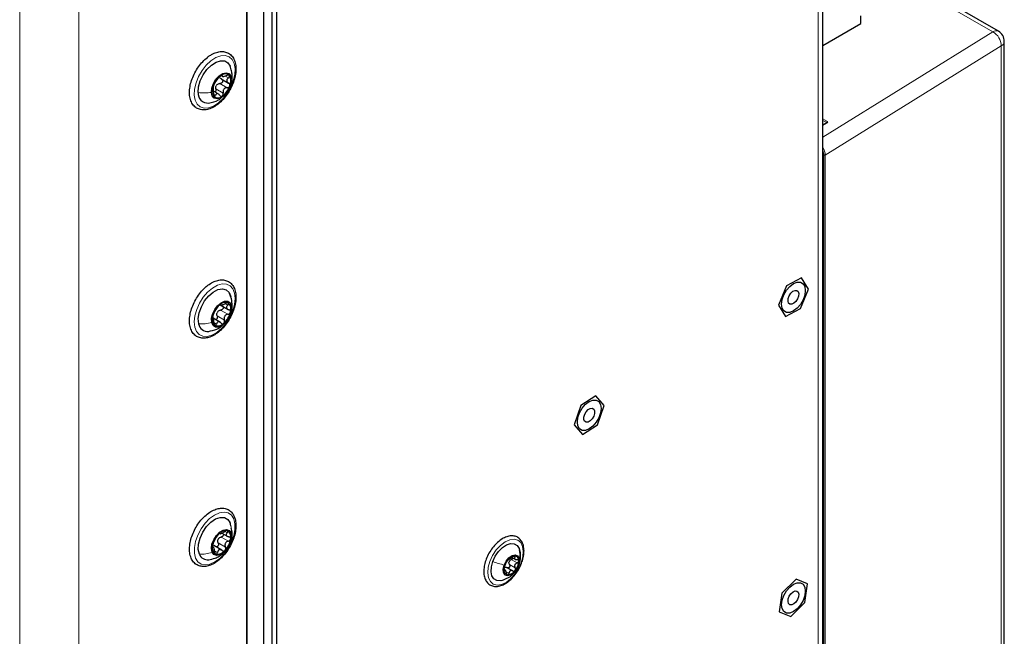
# Paper-space layout 'Blatt2' of a CAD drawing. Header units: millimetres. Extents: x 5 to 418, y 2 to 292.
# Tile 79 of 88: x 283 to 326, y 182 to 208. Entities that reach past the tile are written whole.
import ezdxf

# ---------------------------------------------------------------- set-up
doc = ezdxf.new("R2010")
doc.units = ezdxf.units.MM

psp = doc.layouts.new('Blatt2')

# ---------------------------------------------------------------- linework, layer by layer
at = {"color": 7, "linetype": 'Continuous', "lineweight": 18}
for p, q in [((317.732, 227.439), (317.732, 180.08)), ((283.452, 73.745), (283.452, 216.639)), ((285.997, 216.639), (285.997, 73.745)), ((325.231, 207.845), (319.688, 211.046)), ((317.937, 203.324), (325.231, 207.845)), ((325.597, 207.24), (318.036, 202.554)), ((325.597, 138.099), (325.597, 207.24)), ((292.122, 205.982), (292.147, 205.967)), ((292.303, 205.931), (292.413, 205.868)), ((292.575, 205.974), (292.556, 205.807)), ((292.045, 205.624), (292.356, 205.444)), ((291.768, 205.168), (291.854, 205.118)), ((291.877, 205.398), (292.188, 205.218)), ((317.937, 204.108), (318.129, 203.998)), ((318.1, 203.949), (317.937, 204.043)), ((318.129, 203.934), (317.937, 203.827)), ((318.1, 203.931), (318.1, 203.949)), ((317.978, 118.455), (317.978, 202.553)), ((318.036, 202.554), (318.036, 118.456)), ((292.275, 196.181), (292.388, 196.116)), ((292.075, 196.149), (292.089, 196.141)), ((292.078, 195.899), (292.389, 195.72)), ((291.738, 195.578), (291.748, 195.573)), ((291.794, 195.365), (291.899, 195.304)), ((291.931, 195.655), (292.242, 195.476)), ((292.035, 186.314), (292.041, 186.31)), ((292.099, 186.163), (292.41, 185.984)), ((292.264, 186.404), (292.361, 186.348)), ((291.738, 185.725), (291.748, 185.719)), ((291.973, 185.909), (292.284, 185.729)), ((291.817, 185.574), (291.941, 185.502)), ((304.558, 185.193), (304.806, 185.051)), ((304.656, 185.338), (304.718, 185.302)), ((304.242, 184.738), (304.267, 184.723)), ((304.481, 184.984), (304.728, 184.842)), ((304.879, 184.958), (304.867, 184.928)), ((304.371, 184.659), (304.461, 184.607))]:
    psp.add_line(p, q, dxfattribs=at)
at = {"color": 7, "linetype": 'Continuous', "lineweight": 25}
for p, q in [((317.937, 180.365), (317.937, 227.725)), ((294.271, 213.568), (294.271, 166.78)), ((294.483, 213.446), (294.483, 166.658)), ((293.21, 115.818), (293.21, 211.821)), ((293.917, 211.266), (293.917, 123.242)), ((325.475, 207.867), (319.688, 211.208)), ((293.21, 210.857), (293.21, 122.834)), ((319.571, 208.201), (319.571, 208.528)), ((317.937, 207.258), (319.571, 208.201)), ((325.725, 138.292), (325.725, 207.434)), ((292.098, 205.969), (292.155, 205.936)), ((292.099, 205.83), (292.416, 205.647)), ((291.972, 205.181), (291.773, 205.296)), ((318.109, 203.936), (317.937, 203.84)), ((317.015, 197.28), (316.37, 196.936)), ((317.316, 196.796), (317.015, 197.28)), ((292.547, 196.378), (292.466, 196.612)), ((316.37, 196.936), (316.027, 196.107)), ((316.973, 195.967), (317.316, 196.796)), ((292.062, 196.123), (292.406, 195.924)), ((292.077, 196.136), (292.116, 196.114)), ((316.027, 196.107), (316.329, 195.623)), ((316.329, 195.623), (316.973, 195.967)), ((291.777, 195.564), (291.742, 195.584)), ((292.067, 195.375), (291.756, 195.554)), ((308.194, 192.222), (307.55, 191.809)), ((308.548, 191.803), (308.194, 192.222)), ((307.55, 191.809), (307.26, 190.976)), ((308.257, 190.971), (308.548, 191.803)), ((307.26, 190.976), (307.613, 190.557)), ((307.613, 190.557), (308.257, 190.971)), ((292.503, 186.723), (292.442, 186.854)), ((292.521, 186.63), (292.503, 186.723)), ((292.132, 186.33), (292.388, 186.181)), ((291.794, 185.71), (291.728, 185.748)), ((292.125, 185.594), (291.781, 185.793)), ((304.583, 185.289), (304.722, 185.208)), ((304.299, 184.735), (304.251, 184.762)), ((304.375, 184.849), (304.623, 184.706)), ((316.787, 184.35), (316.18, 183.748)), ((317.279, 184.151), (316.787, 184.35)), ((317.163, 183.352), (317.279, 184.151)), ((316.18, 183.748), (316.064, 182.949)), ((316.556, 182.751), (317.163, 183.352)), ((316.064, 182.949), (316.556, 182.751))]:
    psp.add_line(p, q, dxfattribs=at)
at = {"color": 7, "linetype": 'Continuous', "lineweight": 18, "flags": 128}
for points in [[(292.699, 206.264), (292.686, 206.013), (292.624, 205.744), (292.514, 205.472), (292.365, 205.213), (292.184, 204.982), (291.983, 204.793), (291.772, 204.656), (291.564, 204.58), (291.371, 204.569), (291.204, 204.623), (291.074, 204.74), (290.987, 204.912), (290.949, 205.13), (290.961, 205.381), (291.024, 205.65), (291.133, 205.922), (291.283, 206.181), (291.464, 206.412), (291.665, 206.601), (291.876, 206.738), (292.084, 206.814), (292.277, 206.825), (292.443, 206.771), (292.574, 206.654), (292.661, 206.482), (292.699, 206.264)], [(292.678, 196.623), (292.701, 196.393), (292.673, 196.135), (292.596, 195.863), (292.474, 195.594), (292.314, 195.342), (292.126, 195.122), (291.92, 194.947), (291.708, 194.828), (291.504, 194.771), (291.318, 194.78), (291.161, 194.853), (291.043, 194.987), (290.97, 195.174), (290.947, 195.404), (290.975, 195.662), (291.052, 195.934), (291.174, 196.203), (291.334, 196.455), (291.522, 196.675), (291.728, 196.85), (291.939, 196.969), (292.144, 197.026), (292.33, 197.017), (292.487, 196.944), (292.605, 196.81), (292.678, 196.623)], [(292.641, 186.939), (292.693, 186.733), (292.695, 186.49), (292.646, 186.224), (292.55, 185.951), (292.411, 185.687), (292.238, 185.447), (292.041, 185.244), (291.831, 185.092), (291.621, 184.998), (291.423, 184.968), (291.248, 185.004), (291.107, 185.104), (291.007, 185.261), (290.954, 185.467), (290.953, 185.71), (291.001, 185.976), (291.098, 186.249), (291.237, 186.513), (291.41, 186.753), (291.607, 186.956), (291.816, 187.108), (292.026, 187.202), (292.225, 187.232), (292.4, 187.196), (292.541, 187.096), (292.641, 186.939)], [(304.983, 185.053), (304.866, 184.8), (304.711, 184.565), (304.529, 184.366), (304.332, 184.217), (304.133, 184.126), (303.947, 184.101), (303.786, 184.143), (303.66, 184.25), (303.579, 184.413), (303.548, 184.622), (303.569, 184.863), (303.64, 185.119), (303.757, 185.373), (303.912, 185.608), (304.094, 185.806), (304.291, 185.956), (304.489, 186.047), (304.676, 186.072), (304.837, 186.03), (304.962, 185.923), (305.044, 185.76), (305.075, 185.551), (305.054, 185.31), (304.983, 185.053)]]:
    psp.add_lwpolyline(points, dxfattribs=at)
at = {"color": 7, "linetype": 'Continuous', "lineweight": 25, "flags": 128}
for points in [[(291.118, 205.24), (291.135, 205.481), (291.207, 205.739), (291.329, 205.995), (291.491, 206.226), (291.681, 206.414), (291.882, 206.544), (292.078, 206.606), (292.253, 206.594), (292.394, 206.509), (292.483, 206.373)], [(291.686, 205.244), (291.703, 205.427), (291.771, 205.623), (291.88, 205.806), (292.019, 205.956), (292.17, 206.054), (292.315, 206.088), (292.437, 206.054), (292.52, 205.957), (292.556, 205.807)], [(292.556, 205.807), (292.539, 205.624), (292.471, 205.429), (292.361, 205.245), (292.223, 205.095), (292.072, 204.997), (291.927, 204.963), (291.805, 204.997), (291.721, 205.094), (291.686, 205.244)], [(317.181, 196.745), (317.156, 196.549), (317.084, 196.344), (316.971, 196.149), (316.829, 195.983), (316.672, 195.864), (316.514, 195.802), (316.372, 195.803), (316.26, 195.868), (316.187, 195.99), (316.163, 196.158), (316.187, 196.354), (316.26, 196.559), (316.372, 196.754), (316.514, 196.92), (316.672, 197.039), (316.829, 197.101), (316.971, 197.1), (317.084, 197.035), (317.156, 196.913), (317.181, 196.745)], [(291.136, 195.315), (291.118, 195.536), (291.157, 195.787), (291.251, 196.046), (291.391, 196.294), (291.566, 196.51), (291.762, 196.676), (291.963, 196.779), (292.153, 196.811), (292.316, 196.769), (292.439, 196.656), (292.512, 196.482)], [(316.465, 196.206), (316.439, 196.292), (316.449, 196.402), (316.492, 196.52), (316.563, 196.627), (316.65, 196.707), (316.74, 196.749), (316.82, 196.745), (316.878, 196.697), (316.904, 196.611), (316.895, 196.501), (316.851, 196.383), (316.781, 196.276), (316.694, 196.196), (316.603, 196.154), (316.523, 196.158), (316.465, 196.206)], [(291.697, 195.367), (291.688, 195.537), (291.732, 195.729), (291.823, 195.922), (291.949, 196.09), (292.097, 196.215), (292.247, 196.281), (292.382, 196.28), (292.485, 196.213), (292.545, 196.087)], [(292.545, 196.087), (292.553, 195.917), (292.51, 195.725), (292.419, 195.533), (292.293, 195.364), (292.145, 195.239), (291.995, 195.173), (291.86, 195.174), (291.756, 195.241), (291.697, 195.367)], [(307.394, 191.096), (307.419, 191.292), (307.492, 191.498), (307.604, 191.693), (307.746, 191.858), (307.904, 191.978), (308.061, 192.04), (308.203, 192.038), (308.315, 191.973), (308.388, 191.851), (308.413, 191.684), (308.388, 191.488), (308.315, 191.282), (308.203, 191.087), (308.061, 190.921), (307.904, 190.802), (307.746, 190.74), (307.604, 190.741), (307.492, 190.806), (307.419, 190.929), (307.394, 191.096)], [(307.708, 191.129), (307.674, 191.207), (307.675, 191.313), (307.711, 191.43), (307.776, 191.541), (307.86, 191.629), (307.951, 191.681), (308.035, 191.688), (308.099, 191.65), (308.133, 191.572), (308.132, 191.467), (308.096, 191.349), (308.031, 191.238), (307.947, 191.15), (307.856, 191.098), (307.772, 191.091), (307.708, 191.129)], [(291.165, 185.423), (291.119, 185.624), (291.131, 185.862), (291.199, 186.12), (291.317, 186.377), (291.476, 186.61), (291.664, 186.803), (291.864, 186.939), (292.062, 187.006), (292.24, 187.001), (292.384, 186.922), (292.483, 186.777)], [(291.715, 185.512), (291.685, 185.666), (291.708, 185.852), (291.781, 186.047), (291.895, 186.228), (292.036, 186.373), (292.187, 186.464), (292.33, 186.491), (292.448, 186.449), (292.527, 186.345)], [(292.527, 186.345), (292.556, 186.191), (292.533, 186.005), (292.461, 185.81), (292.347, 185.629), (292.206, 185.484), (292.055, 185.393), (291.911, 185.367), (291.793, 185.408), (291.715, 185.512)], [(303.764, 185.113), (303.87, 185.338), (304.012, 185.543), (304.177, 185.711), (304.354, 185.828), (304.527, 185.885), (304.683, 185.877), (304.809, 185.806), (304.894, 185.676), (304.932, 185.498), (304.92, 185.287), (304.904, 185.208)], [(304.251, 184.959), (304.339, 185.13), (304.459, 185.274), (304.595, 185.367), (304.726, 185.395), (304.831, 185.355), (304.894, 185.252), (304.907, 185.102), (304.867, 184.928)], [(304.162, 184.303), (304.096, 184.288), (303.94, 184.295), (303.814, 184.367), (303.729, 184.497), (303.691, 184.675), (303.703, 184.886), (303.764, 185.113)], [(304.867, 184.928), (304.779, 184.757), (304.658, 184.613), (304.522, 184.52), (304.392, 184.492), (304.287, 184.532), (304.223, 184.635), (304.211, 184.785), (304.251, 184.959)], [(316.163, 183.256), (316.187, 183.452), (316.26, 183.658), (316.372, 183.853), (316.514, 184.018), (316.672, 184.138), (316.829, 184.2), (316.971, 184.198), (317.084, 184.133), (317.156, 184.011), (317.181, 183.844), (317.156, 183.648), (317.084, 183.442), (316.971, 183.247), (316.829, 183.082), (316.672, 182.962), (316.514, 182.9), (316.372, 182.902), (316.26, 182.967), (316.187, 183.089), (316.163, 183.256)], [(316.521, 183.258), (316.464, 183.307), (316.439, 183.394), (316.45, 183.504), (316.494, 183.622), (316.565, 183.728), (316.653, 183.808), (316.743, 183.848), (316.823, 183.843), (316.879, 183.793), (316.904, 183.706), (316.894, 183.596), (316.85, 183.478), (316.778, 183.372), (316.691, 183.293), (316.6, 183.252), (316.521, 183.258)]]:
    psp.add_lwpolyline(points, dxfattribs=at)
at = {"color": 7, "linetype": 'Continuous', "lineweight": 18}
for centre, radius, start, end in [((325.372, 207.642), 0.248, 65.3602, 124.6041), ((324.871, 207.215), 0.726, 2.0018, 60.2671), ((325.486, 207.453), 0.24, 297.475, 355.2816), ((318.161, 203.946), 0.0613, 121.9772, 177.4454), ((318.117, 203.917), 0.0203, 54.6371, 113.9125), ((318.006, 202.607), 0.0609, 242.4446, 299.2876)]:
    psp.add_arc(centre, radius, start, end, dxfattribs=at)
at = {"color": 7, "linetype": 'Continuous', "lineweight": 25}
for centre, radius, start, end in [((325.225, 207.434), 0.5, 0, 60.0027), ((292.605, 205.245), 0.884, 125.0837, 161.5171), ((292.274, 205.774), 0.263, 47.7821, 132.3964), ((292.051, 205.725), 0.468, 334.8971, 31.3585), ((292.191, 205.326), 0.468, 154.8971, 211.3585), ((292.165, 205.363), 0.324, 137.4895, 149.1114), ((291.637, 205.806), 0.884, 305.0837, 341.5171), ((291.526, 205.196), 0.41, 173.9051, 275.1173), ((291.968, 205.278), 0.263, 227.7821, 312.3964), ((292.28, 195.903), 0.331, 66.864, 138.9004), ((292.16, 195.943), 0.363, 339.241, 46.6807), ((292.636, 195.429), 0.919, 131.223, 166.7011), ((292.232, 195.641), 0.337, 143.3016, 154.6224), ((291.606, 196.025), 0.919, 311.223, 346.7011), ((291.512, 195.366), 0.38, 187.7256, 278.3479), ((292.081, 195.512), 0.363, 159.241, 226.6807), ((291.962, 195.551), 0.331, 246.864, 318.9004), ((292.303, 186.025), 0.409, 80.7436, 142.8435), ((292.228, 186.168), 0.296, 343.7607, 61.6485), ((292.628, 185.638), 0.909, 135.7555, 171.4971), ((292.269, 185.918), 0.334, 147.9244, 159.3282), ((291.613, 186.219), 0.909, 315.7555, 351.4971), ((292.014, 185.689), 0.296, 163.7607, 241.6485), ((291.939, 185.832), 0.409, 260.7436, 322.8435), ((291.506, 185.55), 0.364, 200.3347, 279.5131), ((304.921, 184.732), 0.681, 140.9685, 178.4687), ((304.751, 184.93), 0.426, 95.4013, 147.1955), ((304.686, 185.163), 0.193, 352.2874, 82.6166), ((304.432, 184.724), 0.193, 172.2874, 262.6166), ((304.697, 185.019), 0.249, 152.7135, 166.7236), ((304.196, 185.155), 0.681, 320.9685, 358.4687), ((304.367, 184.957), 0.426, 275.4013, 327.1955)]:
    psp.add_arc(centre, radius, start, end, dxfattribs=at)
at = {"color": 7, "linetype": 'Continuous', "lineweight": 18}
for centre, major_axis, ratio, start_param, end_param in [((318.072, 203.933), (0.04, -0.0012), 0.556803, 0.00851, 0.801667), ((318.072, 203.966), (0.08, -0.0012), 0.567125, 5.506213, 7.077009), ((317.681, 202.757), (-0.251, 0.432), 0.581041, 3.925082, 4.689681), ((317.652, 202.741), (-0.23, 0.398), 0.577908, 3.926308, 4.430945)]:
    psp.add_ellipse(centre, major_axis=major_axis, ratio=ratio, start_param=start_param, end_param=end_param, dxfattribs=at)
at = {"color": 7, "linetype": 'Continuous', "lineweight": 25}
for points, knots in [([(291.62, 206.826), (291.583, 206.801), (291.475, 206.726), (291.305, 206.567), (291.122, 206.343), (290.968, 206.091), (290.848, 205.824), (290.769, 205.553), (290.735, 205.29), (290.749, 205.045), (290.813, 204.83), (290.927, 204.658), (291.083, 204.543), (291.264, 204.489), (291.461, 204.494), (291.668, 204.555), (291.88, 204.671), (292.087, 204.838), (292.279, 205.047), (292.447, 205.288), (292.582, 205.55), (292.679, 205.821), (292.734, 206.089), (292.741, 206.343), (292.699, 206.573), (292.607, 206.765), (292.468, 206.906), (292.295, 206.987), (292.104, 207.007), (291.902, 206.97), (291.738, 206.9), (291.645, 206.842), (291.62, 206.826)], [0, 0, 0, 0, 0.018638, 0.053803, 0.0889, 0.123938, 0.158994, 0.194137, 0.22946, 0.26504, 0.300797, 0.336023, 0.369809, 0.402421, 0.434969, 0.46855, 0.503245, 0.538414, 0.573549, 0.608605, 0.643642, 0.678738, 0.71397, 0.749432, 0.785153, 0.820732, 0.855216, 0.888203, 0.92065, 0.953692, 0.987963, 1, 1, 1, 1]), ([(292.577, 205.974), (292.57, 206.038), (292.557, 206.174), (292.508, 206.305), (292.483, 206.374)], [0, 0, 0, 0, 0.473918, 1, 1, 1, 1]), ([(292.097, 205.968), (292.087, 205.961), (292.068, 205.948), (292.038, 205.92), (292.012, 205.892), (292, 205.876), (291.993, 205.868)], [0, 0, 0, 0, 0.24999, 0.499611, 0.749127, 1, 1, 1, 1]), ([(292.114, 205.823), (292.096, 205.832), (292.061, 205.852), (292.044, 205.884), (292.036, 205.901)], [0, 0, 0, 0, 0.500609, 1, 1, 1, 1]), ([(292.147, 205.967), (292.148, 205.972), (292.15, 205.981), (292.141, 205.987), (292.123, 205.984), (292.106, 205.973), (292.097, 205.968)], [0, 0, 0, 0, 0.249853, 0.499901, 0.750114, 1, 1, 1, 1]), ([(292.147, 205.967), (292.145, 205.957), (292.143, 205.942), (292.161, 205.933), (292.183, 205.93), (292.213, 205.933), (292.262, 205.942), (292.301, 205.957), (292.328, 205.967)], [0, 0, 0, 0, 0.2492203, 0.374358, 0.498948, 0.6240206, 0.749768, 1, 1, 1, 1]), ([(292.451, 205.969), (292.445, 205.974), (292.432, 205.984), (292.4, 205.987), (292.364, 205.982), (292.34, 205.972), (292.328, 205.967)], [0, 0, 0, 0, 0.249858, 0.499467, 0.749011, 1, 1, 1, 1]), ([(292.413, 205.868), (292.422, 205.876), (292.441, 205.893), (292.457, 205.921), (292.463, 205.948), (292.455, 205.962), (292.451, 205.969)], [0, 0, 0, 0, 0.249806, 0.500054, 0.750309, 1, 1, 1, 1]), ([(292.535, 205.629), (292.547, 205.666), (292.58, 205.78), (292.578, 205.897), (292.576, 205.976)], [0, 0, 0, 0, 0.332741, 1, 1, 1, 1]), ([(291.767, 205.525), (291.763, 205.513), (291.755, 205.49), (291.751, 205.463), (291.751, 205.446), (291.755, 205.444), (291.757, 205.443)], [0, 0, 0, 0, 0.250032, 0.499632, 0.749228, 1, 1, 1, 1]), ([(291.825, 205.642), (291.821, 205.636), (291.813, 205.625), (291.797, 205.596), (291.78, 205.562), (291.771, 205.537), (291.767, 205.525)], [0, 0, 0, 0, 0.249816, 0.499908, 0.75012, 1, 1, 1, 1]), ([(291.825, 205.642), (291.834, 205.655), (291.848, 205.674), (291.875, 205.713), (291.899, 205.746), (291.925, 205.78), (291.959, 205.823), (291.98, 205.85), (291.993, 205.868)], [0, 0, 0, 0, 0.249219, 0.374357, 0.498947, 0.62402, 0.749767, 1, 1, 1, 1]), ([(291.877, 205.398), (291.873, 205.42), (291.866, 205.465), (291.88, 205.508), (291.886, 205.53)], [0, 0, 0, 0, 0.500646, 1, 1, 1, 1]), ([(291.926, 205.582), (291.944, 205.595), (291.981, 205.619), (292.024, 205.622), (292.045, 205.624)], [0, 0, 0, 0, 0.49811, 1, 1, 1, 1]), ([(292.114, 205.823), (292.124, 205.817), (292.144, 205.805), (292.164, 205.777), (292.172, 205.743), (292.167, 205.706), (292.147, 205.671), (292.118, 205.644), (292.082, 205.627), (292.058, 205.625), (292.045, 205.624)], [0, 0, 0, 0, 0.1252122, 0.2494682, 0.3743102, 0.49905, 0.6238871, 0.7493816, 0.8744372, 1, 1, 1, 1]), ([(292.413, 205.868), (292.393, 205.85), (292.364, 205.824), (292.344, 205.781), (292.34, 205.747), (292.348, 205.714), (292.372, 205.675), (292.404, 205.656), (292.425, 205.643)], [0, 0, 0, 0, 0.249194, 0.37433, 0.498925, 0.624004, 0.749757, 1, 1, 1, 1]), ([(292.356, 205.444), (292.369, 205.445), (292.393, 205.447), (292.429, 205.464), (292.459, 205.491), (292.47, 205.514), (292.475, 205.526)], [0, 0, 0, 0, 0.249816, 0.499908, 0.75012, 1, 1, 1, 1]), ([(292.475, 205.526), (292.478, 205.538), (292.484, 205.563), (292.475, 205.597), (292.455, 205.626), (292.435, 205.637), (292.425, 205.643)], [0, 0, 0, 0, 0.250032, 0.499632, 0.749228, 1, 1, 1, 1]), ([(291.769, 205.218), (291.771, 205.246), (291.774, 205.287), (291.774, 205.342), (291.772, 205.379), (291.77, 205.408), (291.766, 205.437), (291.76, 205.44), (291.757, 205.443)], [0, 0, 0, 0, 0.249194, 0.37433, 0.498925, 0.624004, 0.749757, 1, 1, 1, 1]), ([(291.769, 205.218), (291.768, 205.205), (291.766, 205.179), (291.769, 205.14), (291.776, 205.104), (291.786, 205.09), (291.791, 205.083)], [0, 0, 0, 0, 0.249806, 0.500054, 0.750309, 1, 1, 1, 1]), ([(291.791, 205.083), (291.796, 205.078), (291.807, 205.069), (291.825, 205.073), (291.842, 205.09), (291.85, 205.109), (291.854, 205.118)], [0, 0, 0, 0, 0.249858, 0.499467, 0.749011, 1, 1, 1, 1]), ([(291.877, 205.398), (291.879, 205.385), (291.883, 205.359), (291.876, 205.32), (291.86, 205.287), (291.843, 205.266), (291.833, 205.262), (291.832, 205.262)], [0, 0, 0, 0, 0.2470286, 0.4921513, 0.7384072, 0.9844461, 1, 1, 1, 1]), ([(292.034, 205.119), (292.019, 205.139), (291.995, 205.169), (291.957, 205.19), (291.929, 205.196), (291.904, 205.19), (291.876, 205.169), (291.863, 205.139), (291.854, 205.118)], [0, 0, 0, 0, 0.24922, 0.374358, 0.498948, 0.624021, 0.749768, 1, 1, 1, 1]), ([(292.034, 205.119), (292.042, 205.109), (292.056, 205.09), (292.084, 205.074), (292.116, 205.069), (292.135, 205.078), (292.145, 205.083)], [0, 0, 0, 0, 0.2498531, 0.4999013, 0.7501145, 1, 1, 1, 1]), ([(292.145, 205.083), (292.154, 205.09), (292.171, 205.105), (292.187, 205.14), (292.194, 205.18), (292.19, 205.205), (292.188, 205.218)], [0, 0, 0, 0, 0.24999, 0.499611, 0.749127, 1, 1, 1, 1]), ([(292.356, 205.444), (292.33, 205.441), (292.29, 205.437), (292.243, 205.409), (292.213, 205.38), (292.193, 205.343), (292.178, 205.288), (292.184, 205.246), (292.188, 205.218)], [0, 0, 0, 0, 0.249219, 0.374357, 0.498947, 0.62402, 0.749767, 1, 1, 1, 1]), ([(291.562, 204.787), (291.713, 204.815), (291.921, 204.854), (292.078, 204.989), (292.12, 205.025)], [0, 0, 0, 0, 0.728722, 1, 1, 1, 1]), ([(318.113, 203.939), (318.113, 203.939), (318.113, 203.939), (318.11, 203.937), (318.109, 203.936)], [0, 0, 0, 0, 0.438032, 1, 1, 1, 1]), ([(291.461, 196.909), (291.425, 196.877), (291.322, 196.785), (291.164, 196.602), (291.002, 196.356), (290.874, 196.092), (290.785, 195.821), (290.739, 195.554), (290.741, 195.303), (290.793, 195.08), (290.895, 194.897), (291.042, 194.767), (291.218, 194.698), (291.412, 194.69), (291.617, 194.737), (291.828, 194.839), (292.037, 194.994), (292.234, 195.194), (292.409, 195.428), (292.552, 195.686), (292.66, 195.956), (292.725, 196.226), (292.744, 196.485), (292.714, 196.721), (292.634, 196.924), (292.505, 197.078), (292.34, 197.174), (292.152, 197.209), (291.952, 197.186), (291.743, 197.107), (291.577, 197.004), (291.485, 196.929), (291.461, 196.909)], [0, 0, 0, 0, 0.018561, 0.053646, 0.088692, 0.123735, 0.15885, 0.194119, 0.229633, 0.265391, 0.300839, 0.335019, 0.367805, 0.40026, 0.433532, 0.468007, 0.503117, 0.538272, 0.573343, 0.608378, 0.643455, 0.678645, 0.714043, 0.749708, 0.785397, 0.820237, 0.853539, 0.886064, 0.918851, 0.952838, 0.987757, 1, 1, 1, 1]), ([(292.089, 196.141), (292.089, 196.144), (292.089, 196.15), (292.077, 196.15), (292.057, 196.141), (292.039, 196.127), (292.03, 196.12)], [0, 0, 0, 0, 0.249853, 0.499901, 0.750114, 1, 1, 1, 1]), ([(292.089, 196.141), (292.09, 196.134), (292.092, 196.123), (292.113, 196.122), (292.138, 196.126), (292.17, 196.135), (292.219, 196.152), (292.257, 196.172), (292.282, 196.185)], [0, 0, 0, 0, 0.24922, 0.374358, 0.498948, 0.624021, 0.749768, 1, 1, 1, 1]), ([(292.41, 196.207), (292.402, 196.21), (292.387, 196.216), (292.354, 196.213), (292.317, 196.203), (292.294, 196.191), (292.282, 196.185)], [0, 0, 0, 0, 0.249858, 0.499467, 0.749011, 1, 1, 1, 1]), ([(292.388, 196.116), (292.396, 196.124), (292.412, 196.141), (292.424, 196.167), (292.425, 196.192), (292.415, 196.202), (292.41, 196.207)], [0, 0, 0, 0, 0.249806, 0.500054, 0.750309, 1, 1, 1, 1]), ([(292.53, 195.819), (292.537, 195.832), (292.578, 195.92), (292.585, 196.117), (292.56, 196.288), (292.547, 196.378)], [0, 0, 0, 0, 0.078936, 0.513644, 1, 1, 1, 1]), ([(291.792, 195.769), (291.788, 195.762), (291.78, 195.747), (291.765, 195.714), (291.751, 195.677), (291.745, 195.653), (291.742, 195.64)], [0, 0, 0, 0, 0.249816, 0.499908, 0.75012, 1, 1, 1, 1]), ([(291.792, 195.769), (291.802, 195.785), (291.815, 195.81), (291.84, 195.855), (291.861, 195.891), (291.884, 195.927), (291.913, 195.971), (291.929, 195.997), (291.939, 196.013)], [0, 0, 0, 0, 0.249219, 0.374357, 0.498947, 0.62402, 0.749767, 1, 1, 1, 1]), ([(291.931, 195.655), (291.925, 195.677), (291.913, 195.719), (291.922, 195.764), (291.927, 195.786)], [0, 0, 0, 0, 0.500646, 1, 1, 1, 1]), ([(292.03, 196.12), (292.021, 196.112), (292.003, 196.095), (291.976, 196.065), (291.954, 196.036), (291.944, 196.021), (291.939, 196.013)], [0, 0, 0, 0, 0.2499898, 0.4996108, 0.7491272, 1, 1, 1, 1]), ([(291.961, 195.843), (291.979, 195.857), (292.013, 195.886), (292.056, 195.895), (292.078, 195.899)], [0, 0, 0, 0, 0.49811, 1, 1, 1, 1]), ([(292.179, 196.056), (292.183, 196.047), (292.193, 196.028), (292.191, 195.993), (292.176, 195.958), (292.15, 195.929), (292.116, 195.908), (292.091, 195.902), (292.078, 195.899)], [0, 0, 0, 0, 0.1516514, 0.3207812, 0.4900431, 0.6601962, 0.8297542, 1, 1, 1, 1]), ([(292.388, 196.116), (292.371, 196.098), (292.345, 196.07), (292.332, 196.03), (292.333, 195.999), (292.345, 195.971), (292.375, 195.938), (292.41, 195.925), (292.434, 195.916)], [0, 0, 0, 0, 0.249194, 0.37433, 0.498925, 0.624004, 0.749757, 1, 1, 1, 1]), ([(292.389, 195.72), (292.402, 195.722), (292.427, 195.728), (292.46, 195.749), (292.488, 195.778), (292.496, 195.802), (292.5, 195.814)], [0, 0, 0, 0, 0.249816, 0.499908, 0.75012, 1, 1, 1, 1]), ([(292.5, 195.814), (292.501, 195.826), (292.504, 195.849), (292.49, 195.88), (292.467, 195.904), (292.445, 195.912), (292.434, 195.916)], [0, 0, 0, 0, 0.250032, 0.499632, 0.749228, 1, 1, 1, 1]), ([(291.742, 195.64), (291.74, 195.629), (291.735, 195.606), (291.735, 195.583), (291.74, 195.571), (291.745, 195.572), (291.748, 195.573)], [0, 0, 0, 0, 0.250032, 0.499632, 0.749228, 1, 1, 1, 1]), ([(291.794, 195.373), (291.793, 195.401), (291.793, 195.444), (291.786, 195.496), (291.779, 195.53), (291.772, 195.555), (291.762, 195.576), (291.754, 195.574), (291.748, 195.573)], [0, 0, 0, 0, 0.249194, 0.37433, 0.498925, 0.624004, 0.749757, 1, 1, 1, 1]), ([(291.794, 195.373), (291.794, 195.36), (291.794, 195.334), (291.801, 195.296), (291.814, 195.264), (291.826, 195.253), (291.832, 195.247)], [0, 0, 0, 0, 0.249806, 0.500054, 0.750309, 1, 1, 1, 1]), ([(291.832, 195.247), (291.839, 195.245), (291.852, 195.239), (291.872, 195.25), (291.889, 195.272), (291.896, 195.293), (291.899, 195.304)], [0, 0, 0, 0, 0.249858, 0.499467, 0.749011, 1, 1, 1, 1]), ([(291.931, 195.655), (291.935, 195.643), (291.941, 195.618), (291.938, 195.578), (291.925, 195.541), (291.902, 195.512), (291.877, 195.497), (291.861, 195.496), (291.856, 195.496)], [0, 0, 0, 0, 0.183952, 0.366485, 0.549862, 0.733077, 0.916432, 1, 1, 1, 1]), ([(292.092, 195.348), (292.074, 195.365), (292.046, 195.391), (292.004, 195.404), (291.974, 195.403), (291.948, 195.391), (291.919, 195.362), (291.907, 195.327), (291.899, 195.304)], [0, 0, 0, 0, 0.24922, 0.374358, 0.498948, 0.624021, 0.749768, 1, 1, 1, 1]), ([(292.092, 195.348), (292.101, 195.34), (292.118, 195.324), (292.149, 195.313), (292.182, 195.315), (292.202, 195.328), (292.211, 195.334)], [0, 0, 0, 0, 0.2498531, 0.4999013, 0.7501145, 1, 1, 1, 1]), ([(292.211, 195.334), (292.22, 195.343), (292.236, 195.361), (292.249, 195.398), (292.252, 195.438), (292.246, 195.463), (292.242, 195.476)], [0, 0, 0, 0, 0.24999, 0.499611, 0.749127, 1, 1, 1, 1]), ([(292.389, 195.72), (292.363, 195.714), (292.322, 195.704), (292.278, 195.671), (292.251, 195.638), (292.234, 195.599), (292.225, 195.543), (292.235, 195.502), (292.242, 195.476)], [0, 0, 0, 0, 0.249219, 0.374357, 0.498947, 0.62402, 0.749767, 1, 1, 1, 1]), ([(291.559, 194.989), (291.678, 195.014), (291.875, 195.057), (292.086, 195.167), (292.16, 195.247), (292.178, 195.267)], [0, 0, 0, 0, 0.530019, 0.878823, 1, 1, 1, 1]), ([(291.335, 186.993), (291.301, 186.957), (291.204, 186.852), (291.059, 186.652), (290.917, 186.393), (290.813, 186.123), (290.751, 185.854), (290.735, 185.596), (290.768, 185.361), (290.851, 185.161), (290.982, 185.01), (291.15, 184.918), (291.339, 184.888), (291.54, 184.914), (291.749, 184.996), (291.961, 185.132), (292.163, 185.317), (292.347, 185.539), (292.503, 185.79), (292.624, 186.056), (292.706, 186.328), (292.742, 186.592), (292.731, 186.838), (292.669, 187.055), (292.558, 187.229), (292.405, 187.348), (292.224, 187.404), (292.028, 187.402), (291.821, 187.344), (291.61, 187.231), (291.447, 187.104), (291.358, 187.016), (291.335, 186.993)], [0, 0, 0, 0, 0.018516, 0.053542, 0.088576, 0.123658, 0.158858, 0.194274, 0.229954, 0.26562, 0.300369, 0.333581, 0.366076, 0.398926, 0.432991, 0.467946, 0.503123, 0.538224, 0.573263, 0.608316, 0.643452, 0.678763, 0.714329, 0.75009, 0.785369, 0.81924, 0.851882, 0.884402, 0.917916, 0.952567, 0.987725, 1, 1, 1, 1]), ([(292.369, 186.428), (292.36, 186.43), (292.344, 186.433), (292.31, 186.425), (292.274, 186.411), (292.252, 186.397), (292.24, 186.39)], [0, 0, 0, 0, 0.249858, 0.499467, 0.749011, 1, 1, 1, 1]), ([(292.361, 186.348), (292.368, 186.356), (292.382, 186.373), (292.39, 186.397), (292.387, 186.418), (292.375, 186.425), (292.369, 186.428)], [0, 0, 0, 0, 0.249806, 0.500054, 0.750309, 1, 1, 1, 1]), ([(292.524, 185.986), (292.536, 186.024), (292.571, 186.132), (292.591, 186.328), (292.555, 186.475), (292.536, 186.549)], [0, 0, 0, 0, 0.213199, 0.603003, 1, 1, 1, 1]), ([(291.771, 185.908), (291.78, 185.927), (291.794, 185.956), (291.816, 186.005), (291.834, 186.043), (291.853, 186.08), (291.877, 186.124), (291.889, 186.147), (291.897, 186.163)], [0, 0, 0, 0, 0.249219, 0.374357, 0.498947, 0.62402, 0.749767, 1, 1, 1, 1]), ([(291.977, 186.272), (291.969, 186.262), (291.951, 186.243), (291.927, 186.212), (291.909, 186.184), (291.901, 186.17), (291.897, 186.163)], [0, 0, 0, 0, 0.2499898, 0.4996108, 0.7491272, 1, 1, 1, 1]), ([(291.973, 185.909), (291.965, 185.929), (291.949, 185.969), (291.954, 186.014), (291.957, 186.036)], [0, 0, 0, 0, 0.500646, 1, 1, 1, 1]), ([(292.041, 186.31), (292.04, 186.312), (292.037, 186.316), (292.024, 186.311), (292.003, 186.297), (291.986, 186.28), (291.977, 186.272)], [0, 0, 0, 0, 0.249853, 0.499901, 0.750114, 1, 1, 1, 1]), ([(291.986, 186.096), (292.002, 186.112), (292.035, 186.144), (292.078, 186.157), (292.099, 186.163)], [0, 0, 0, 0, 0.4981104, 1, 1, 1, 1]), ([(292.041, 186.31), (292.044, 186.306), (292.048, 186.3), (292.073, 186.306), (292.099, 186.315), (292.132, 186.329), (292.18, 186.353), (292.216, 186.375), (292.24, 186.39)], [0, 0, 0, 0, 0.2492203, 0.374358, 0.498948, 0.6240206, 0.749768, 1, 1, 1, 1]), ([(292.199, 186.291), (292.2, 186.282), (292.204, 186.263), (292.192, 186.23), (292.169, 186.199), (292.136, 186.175), (292.112, 186.167), (292.099, 186.163)], [0, 0, 0, 0, 0.1644057, 0.3726365, 0.5819637, 0.7905587, 1, 1, 1, 1]), ([(292.361, 186.348), (292.346, 186.33), (292.324, 186.303), (292.316, 186.265), (292.321, 186.238), (292.337, 186.214), (292.372, 186.187), (292.409, 186.179), (292.434, 186.173)], [0, 0, 0, 0, 0.2491937, 0.3743301, 0.4989253, 0.6240038, 0.7497569, 1, 1, 1, 1]), ([(292.41, 185.984), (292.423, 185.988), (292.447, 185.996), (292.479, 186.02), (292.504, 186.05), (292.509, 186.074), (292.512, 186.085)], [0, 0, 0, 0, 0.249816, 0.499908, 0.75012, 1, 1, 1, 1]), ([(292.512, 186.085), (292.512, 186.096), (292.512, 186.119), (292.495, 186.146), (292.468, 186.166), (292.445, 186.171), (292.434, 186.173)], [0, 0, 0, 0, 0.250032, 0.499632, 0.749228, 1, 1, 1, 1]), ([(304.61, 186.212), (304.575, 186.212), (304.478, 186.212), (304.311, 186.164), (304.113, 186.056), (303.922, 185.897), (303.744, 185.699), (303.648, 185.543), (303.601, 185.465)], [0, 0, 0, 0, 0.098819, 0.274274, 0.453943, 0.63636, 0.8186, 1, 1, 1, 1]), ([(304.993, 185.04), (305.008, 185.076), (305.058, 185.195), (305.098, 185.399), (305.111, 185.637), (305.072, 185.851), (304.984, 186.027), (304.849, 186.151), (304.716, 186.203), (304.633, 186.21), (304.61, 186.212)], [0, 0, 0, 0, 0.063226, 0.211446, 0.360614, 0.51095, 0.660799, 0.805706, 0.944262, 1, 1, 1, 1]), ([(291.73, 185.772), (291.729, 185.761), (291.727, 185.74), (291.731, 185.72), (291.738, 185.712), (291.745, 185.717), (291.748, 185.719)], [0, 0, 0, 0, 0.250032, 0.499632, 0.749228, 1, 1, 1, 1]), ([(291.771, 185.908), (291.767, 185.9), (291.759, 185.882), (291.746, 185.847), (291.735, 185.808), (291.731, 185.784), (291.73, 185.772)], [0, 0, 0, 0, 0.249816, 0.499908, 0.75012, 1, 1, 1, 1]), ([(291.821, 185.544), (291.818, 185.572), (291.814, 185.614), (291.802, 185.663), (291.791, 185.694), (291.78, 185.715), (291.766, 185.73), (291.755, 185.723), (291.748, 185.719)], [0, 0, 0, 0, 0.249194, 0.37433, 0.498925, 0.624004, 0.749757, 1, 1, 1, 1]), ([(291.973, 185.909), (291.978, 185.897), (291.987, 185.874), (291.987, 185.834), (291.977, 185.796), (291.955, 185.763), (291.925, 185.743), (291.895, 185.735), (291.877, 185.74), (291.871, 185.741)], [0, 0, 0, 0, 0.151179, 0.301192, 0.451898, 0.602471, 0.753159, 0.904643, 1, 1, 1, 1]), ([(292.14, 185.582), (292.12, 185.596), (292.089, 185.617), (292.045, 185.623), (292.013, 185.617), (291.986, 185.599), (291.958, 185.565), (291.948, 185.527), (291.941, 185.502)], [0, 0, 0, 0, 0.24922, 0.374358, 0.498948, 0.624021, 0.749768, 1, 1, 1, 1]), ([(292.14, 185.582), (292.15, 185.575), (292.169, 185.562), (292.202, 185.556), (292.236, 185.562), (292.255, 185.578), (292.265, 185.585)], [0, 0, 0, 0, 0.249853, 0.499901, 0.750114, 1, 1, 1, 1]), ([(292.41, 185.984), (292.384, 185.975), (292.344, 185.961), (292.302, 185.924), (292.278, 185.889), (292.265, 185.849), (292.261, 185.793), (292.275, 185.755), (292.284, 185.729)], [0, 0, 0, 0, 0.2492191, 0.3743567, 0.4989469, 0.6240198, 0.7497675, 1, 1, 1, 1]), ([(292.265, 185.585), (292.272, 185.595), (292.288, 185.615), (292.298, 185.654), (292.298, 185.694), (292.289, 185.717), (292.284, 185.729)], [0, 0, 0, 0, 0.24999, 0.499611, 0.749127, 1, 1, 1, 1]), ([(304.886, 184.956), (304.901, 185.001), (304.932, 185.098), (304.964, 185.327), (304.933, 185.503), (304.912, 185.622)], [0, 0, 0, 0, 0.221641, 0.469095, 1, 1, 1, 1]), ([(291.562, 185.19), (291.656, 185.207), (291.812, 185.236), (292.02, 185.338), (292.152, 185.421), (292.214, 185.493), (292.229, 185.511)], [0, 0, 0, 0, 0.376214, 0.623556, 0.905553, 1, 1, 1, 1]), ([(291.821, 185.544), (291.822, 185.531), (291.825, 185.505), (291.836, 185.469), (291.852, 185.441), (291.866, 185.433), (291.873, 185.429)], [0, 0, 0, 0, 0.249806, 0.5000545, 0.7503094, 1, 1, 1, 1]), ([(291.873, 185.429), (291.881, 185.428), (291.895, 185.426), (291.916, 185.441), (291.933, 185.467), (291.938, 185.49), (291.941, 185.502)], [0, 0, 0, 0, 0.249858, 0.4994668, 0.7490113, 1, 1, 1, 1]), ([(303.601, 185.465), (303.601, 185.465), (303.551, 185.389), (303.481, 185.218), (303.401, 184.968), (303.37, 184.721), (303.386, 184.495), (303.45, 184.307), (303.559, 184.161), (303.704, 184.067), (303.878, 184.032), (304.064, 184.055), (304.259, 184.132), (304.455, 184.263), (304.642, 184.442), (304.806, 184.657), (304.927, 184.861), (304.976, 184.993), (304.993, 185.04)], [0, 0, 0, 0, 0.0001805, 0.0700339, 0.1400513, 0.2104242, 0.2813343, 0.3525745, 0.4154733, 0.4823781, 0.5473838, 0.6127313, 0.6805296, 0.7501945, 0.8202636, 0.8901802, 0.9600085, 1, 1, 1, 1]), ([(304.393, 185.161), (304.386, 185.152), (304.374, 185.135), (304.358, 185.11), (304.347, 185.088), (304.343, 185.078), (304.341, 185.073)], [0, 0, 0, 0, 0.250033, 0.4996315, 0.7492277, 1, 1, 1, 1]), ([(304.447, 185.209), (304.445, 185.209), (304.441, 185.209), (304.429, 185.2), (304.412, 185.184), (304.399, 185.169), (304.393, 185.161)], [0, 0, 0, 0, 0.249815, 0.499908, 0.75012, 1, 1, 1, 1]), ([(304.447, 185.209), (304.451, 185.209), (304.457, 185.209), (304.479, 185.221), (304.501, 185.234), (304.527, 185.25), (304.564, 185.274), (304.591, 185.294), (304.609, 185.308)], [0, 0, 0, 0, 0.249199, 0.374336, 0.49893, 0.624007, 0.749759, 1, 1, 1, 1]), ([(304.476, 185.133), (304.487, 185.146), (304.51, 185.173), (304.542, 185.187), (304.558, 185.193)], [0, 0, 0, 0, 0.498459, 1, 1, 1, 1]), ([(304.626, 185.264), (304.626, 185.26), (304.624, 185.248), (304.61, 185.228), (304.587, 185.207), (304.568, 185.198), (304.558, 185.193)], [0, 0, 0, 0, 0.10954, 0.406653, 0.702727, 1, 1, 1, 1]), ([(304.711, 185.354), (304.703, 185.354), (304.689, 185.353), (304.661, 185.342), (304.633, 185.326), (304.617, 185.314), (304.609, 185.308)], [0, 0, 0, 0, 0.249991, 0.499611, 0.749127, 1, 1, 1, 1]), ([(304.718, 185.302), (304.708, 185.288), (304.694, 185.268), (304.694, 185.242), (304.701, 185.224), (304.718, 185.209), (304.75, 185.195), (304.781, 185.193), (304.802, 185.192)], [0, 0, 0, 0, 0.249201, 0.374338, 0.498932, 0.624008, 0.74976, 1, 1, 1, 1]), ([(304.718, 185.302), (304.722, 185.309), (304.731, 185.321), (304.734, 185.338), (304.728, 185.351), (304.716, 185.353), (304.711, 185.354)], [0, 0, 0, 0, 0.249852, 0.499902, 0.750115, 1, 1, 1, 1]), ([(304.877, 185.137), (304.876, 185.145), (304.873, 185.162), (304.856, 185.179), (304.831, 185.19), (304.812, 185.191), (304.802, 185.192)], [0, 0, 0, 0, 0.249857, 0.499466, 0.749011, 1, 1, 1, 1]), ([(304.155, 184.301), (304.283, 184.349), (304.489, 184.427), (304.69, 184.62), (304.814, 184.79), (304.862, 184.9), (304.886, 184.956)], [0, 0, 0, 0, 0.394859, 0.632883, 0.814453, 1, 1, 1, 1]), ([(304.264, 184.864), (304.261, 184.856), (304.255, 184.84), (304.247, 184.81), (304.241, 184.778), (304.241, 184.759), (304.241, 184.75)], [0, 0, 0, 0, 0.249807, 0.500055, 0.750309, 1, 1, 1, 1]), ([(304.241, 184.75), (304.241, 184.742), (304.243, 184.727), (304.249, 184.715), (304.258, 184.713), (304.264, 184.72), (304.267, 184.723)], [0, 0, 0, 0, 0.249857, 0.499466, 0.749011, 1, 1, 1, 1]), ([(304.264, 184.864), (304.27, 184.882), (304.28, 184.909), (304.295, 184.951), (304.306, 184.983), (304.317, 185.013), (304.331, 185.047), (304.337, 185.063), (304.341, 185.073)], [0, 0, 0, 0, 0.249168, 0.374303, 0.498903, 0.623987, 0.749746, 1, 1, 1, 1]), ([(304.352, 184.613), (304.347, 184.635), (304.34, 184.667), (304.325, 184.703), (304.312, 184.723), (304.3, 184.735), (304.284, 184.741), (304.274, 184.73), (304.267, 184.723)], [0, 0, 0, 0, 0.249201, 0.374338, 0.498932, 0.624008, 0.74976, 1, 1, 1, 1]), ([(304.29, 184.865), (304.305, 184.866), (304.334, 184.869), (304.361, 184.856), (304.375, 184.849)], [0, 0, 0, 0, 0.498457, 1, 1, 1, 1]), ([(304.481, 184.984), (304.486, 184.976), (304.495, 184.959), (304.499, 184.928), (304.494, 184.896), (304.479, 184.868), (304.456, 184.847), (304.429, 184.837), (304.401, 184.837), (304.384, 184.845), (304.375, 184.849)], [0, 0, 0, 0, 0.125193, 0.249438, 0.374279, 0.499024, 0.623869, 0.749369, 0.87443, 1, 1, 1, 1]), ([(304.481, 184.984), (304.472, 184.998), (304.456, 185.026), (304.455, 185.06), (304.455, 185.076)], [0, 0, 0, 0, 0.50155, 1, 1, 1, 1]), ([(304.806, 185.051), (304.785, 185.041), (304.754, 185.026), (304.724, 184.993), (304.708, 184.964), (304.701, 184.932), (304.703, 184.888), (304.718, 184.86), (304.728, 184.842)], [0, 0, 0, 0, 0.249168, 0.374303, 0.498903, 0.623987, 0.749746, 1, 1, 1, 1]), ([(304.725, 184.726), (304.731, 184.735), (304.742, 184.753), (304.747, 184.785), (304.743, 184.816), (304.733, 184.833), (304.728, 184.842)], [0, 0, 0, 0, 0.250033, 0.499632, 0.749228, 1, 1, 1, 1]), ([(304.806, 185.051), (304.815, 185.055), (304.834, 185.064), (304.858, 185.085), (304.874, 185.111), (304.876, 185.128), (304.877, 185.137)], [0, 0, 0, 0, 0.249807, 0.500055, 0.750309, 1, 1, 1, 1]), ([(304.352, 184.613), (304.354, 184.603), (304.358, 184.582), (304.371, 184.556), (304.388, 184.538), (304.401, 184.534), (304.407, 184.533)], [0, 0, 0, 0, 0.2498519, 0.4999015, 0.7501147, 1, 1, 1, 1]), ([(304.407, 184.533), (304.414, 184.534), (304.427, 184.536), (304.444, 184.553), (304.456, 184.577), (304.459, 184.597), (304.461, 184.607)], [0, 0, 0, 0, 0.249991, 0.499611, 0.749127, 1, 1, 1, 1]), ([(304.623, 184.706), (304.604, 184.714), (304.577, 184.726), (304.539, 184.724), (304.513, 184.714), (304.492, 184.695), (304.47, 184.661), (304.464, 184.629), (304.461, 184.607)], [0, 0, 0, 0, 0.249199, 0.374336, 0.49893, 0.624007, 0.749759, 1, 1, 1, 1]), ([(304.623, 184.706), (304.631, 184.702), (304.648, 184.694), (304.676, 184.694), (304.704, 184.704), (304.718, 184.719), (304.725, 184.726)], [0, 0, 0, 0, 0.249815, 0.499908, 0.75012, 1, 1, 1, 1])]:
    psp.add_open_spline(points, degree=3, knots=knots, dxfattribs=at)
at = {"color": 7, "linetype": 'Continuous', "lineweight": 18}
for points in [[(291.118, 205.24), (291.212, 205.23), (291.4, 205.211), (291.591, 205.233), (291.686, 205.244)], [(291.136, 195.315), (291.229, 195.312), (291.415, 195.306), (291.603, 195.347), (291.697, 195.367)], [(291.165, 185.423), (291.256, 185.425), (291.44, 185.429), (291.623, 185.484), (291.715, 185.512)], [(303.764, 185.113), (303.847, 185.083), (304.013, 185.023), (304.172, 184.98), (304.251, 184.959)]]:
    psp.add_open_spline(points, degree=3, dxfattribs=at)
for points, knots in [([(292.539, 196.377), (292.548, 196.348), (292.577, 196.256), (292.558, 196.156), (292.545, 196.087)], [0, 0, 0, 0, 0.311335, 1, 1, 1, 1]), ([(292.497, 186.721), (292.514, 186.671), (292.553, 186.553), (292.536, 186.421), (292.527, 186.345)], [0, 0, 0, 0, 0.4236608, 1, 1, 1, 1])]:
    psp.add_open_spline(points, degree=3, knots=knots, dxfattribs=at)

doc.saveas('drawing.dxf')
